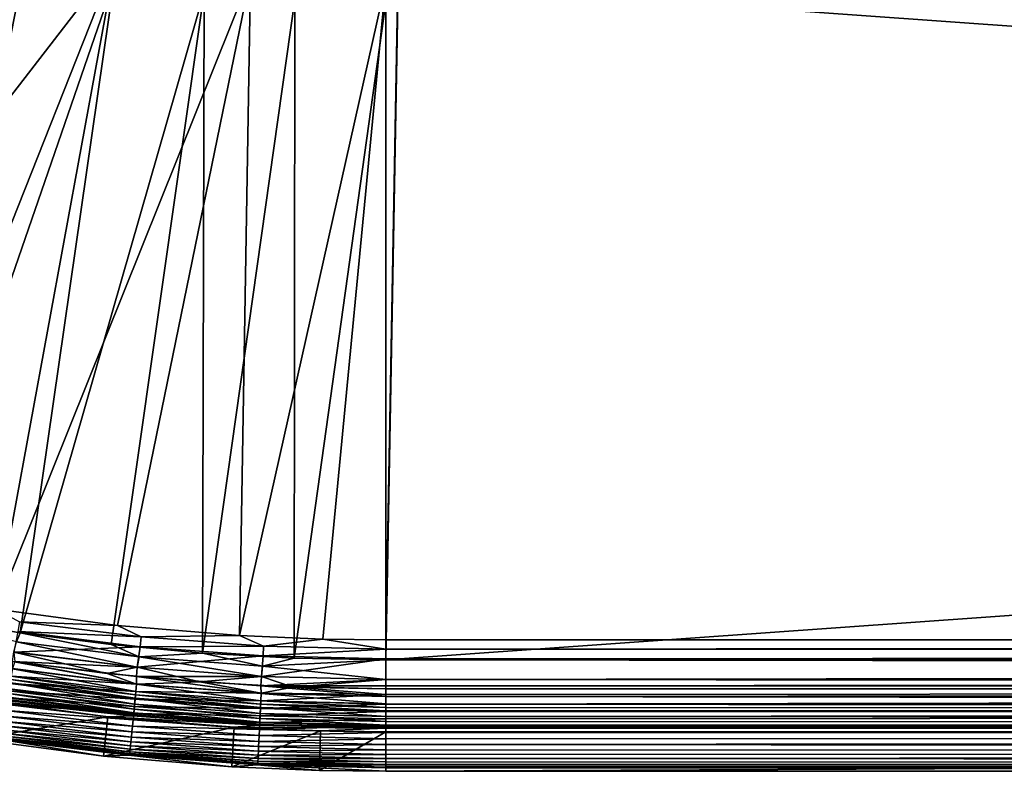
# Model space of a CAD drawing. Header units: metres. Extents: x -900 to 900, y -400 to 400.
# Tile 19 of 241: x -728 to -654, y -400 to -343. Entities that reach past the tile are written whole.
import ezdxf

# ---------------------------------------------------------------- set-up
doc = ezdxf.new("R2010")
doc.units = ezdxf.units.M

msp = doc.modelspace()

# ---------------------------------------------------------------- linework, layer by layer
at = {"layer": 'top'}
for points in [[(-728.303345, -336.857208, -29.650164), (-734.339966, -335.44632, -29.670233), (-738.14032, -360.10199, -15.338564)], [(-734.76947, -336.920441, -32.268772), (-728.064331, -338.461823, -32.246628), (-746.937378, -385.419708, -3.399924)], [(-738.14032, -360.10199, -15.338564), (-721.18103, -338.163605, -29.625343), (-728.303345, -336.857208, -29.650164)], [(-730.521423, -361.700104, -15.338564), (-721.18103, -338.163605, -29.625343), (-738.14032, -360.10199, -15.338564)], [(-721.18103, -338.163605, -29.625343), (-730.521423, -361.700104, -15.338564), (-730.213135, -387.293213, -0.803848)], [(-710.974182, -339.373688, -29.587475), (-721.18103, -338.163605, -29.625343), (-730.213135, -387.293213, -0.803848)], [(-728.064331, -338.461823, -32.246628), (-737.797119, -387.468781, -3.399924), (-746.937378, -385.419708, -3.399924)], [(-728.064331, -338.461823, -32.246628), (-721.292175, -339.675354, -32.22316), (-737.797119, -387.468781, -3.399924)], [(-721.292175, -339.675354, -32.22316), (-728.416321, -389.088013, -3.399924), (-737.797119, -387.468781, -3.399924)], [(-730.213135, -387.293213, -0.803848), (-721.030396, -388.514221, -0.803848), (-710.974182, -339.373688, -29.587475)], [(-721.292175, -339.675354, -32.22316), (-714.468994, -340.558014, -32.198345), (-728.416321, -389.088013, -3.399924)], [(-721.030396, -388.514221, -0.803848), (-711.798828, -389.283508, -0.803848), (-710.974182, -339.373688, -29.587475)], [(-710.974182, -339.373688, -29.587475), (-711.798828, -389.283508, -0.803848), (-700.734314, -339.824097, -29.546532)], [(-711.798828, -389.283508, -0.803848), (-705.491638, -389.547943, -0.803848), (-700.734314, -339.824097, -29.546532)], [(-700.734314, -339.824097, -29.546532), (-705.491638, -389.547943, -0.803848), (-700.734314, -389.60788, -0.803848)], [(-699.821045, -339.827301, -29.544678), (-700.734314, -339.824097, -29.546532), (-700.734314, -389.60788, -0.803848)], [(-699.821045, -339.827301, -29.544678), (-700.734314, -389.60788, -0.803848), (-0.734328, -389.60788, -0.803848)], [(-0.734328, -339.827301, -29.544678), (-699.821045, -339.827301, -29.544678), (-0.734328, -389.60788, -0.803848)], [(-714.468994, -340.558014, -32.198345), (-721.528137, -389.972351, -3.399924), (-728.416321, -389.088013, -3.399924)], [(-721.528137, -389.972351, -3.399924), (-714.468994, -340.558014, -32.198345), (-714.612244, -390.604828, -3.399924)], [(-714.468994, -340.558014, -32.198345), (-707.610962, -341.10791, -32.172169), (-714.612244, -390.604828, -3.399924)], [(-714.612244, -390.604828, -3.399924), (-707.610962, -341.10791, -32.172169), (-707.677917, -390.98468, -3.399924)], [(-707.610962, -341.10791, -32.172169), (-700.734314, -341.324097, -32.144608), (-707.677917, -390.98468, -3.399924)], [(-707.677917, -390.98468, -3.399924), (-700.734314, -341.324097, -32.144608), (-700.734314, -391.111328, -3.399924)], [(-700.734314, -341.324097, -32.144608), (-699.821045, -341.327301, -32.142754), (-700.734314, -391.111328, -3.399924)], [(-699.821045, -341.327301, -32.142754), (-0.734328, -341.327301, -32.142754), (-700.734314, -391.111328, -3.399924)], [(-700.734314, -391.111328, -3.399924), (-0.734328, -341.327301, -32.142754), (-0.734328, -391.111328, -3.399924)], [(-737.797119, -387.468781, -3.399924), (-728.416321, -389.088013, -3.399924), (-728.691406, -389.753143, -3.101714)], [(-721.030396, -388.514221, -0.803848), (-730.213135, -387.293213, -0.803848), (-728.469055, -388.250153, -0.456723)], [(-719.242432, -389.392639, -0.456723), (-728.469055, -388.250153, -0.456723), (-728.57782, -388.98526, -0.204445)], [(-721.030396, -388.514221, -0.803848), (-728.469055, -388.250153, -0.456723), (-719.242432, -389.392639, -0.456723)], [(-728.57782, -388.98526, -0.204445), (-728.888, -390.531128), (-719.315002, -390.132233, -0.204445)], [(-719.315002, -390.132233, -0.204445), (-719.242432, -389.392639, -0.456723), (-728.57782, -388.98526, -0.204445)], [(-711.798828, -389.283508, -0.803848), (-721.030396, -388.514221, -0.803848), (-719.242432, -389.392639, -0.456723)], [(-719.540833, -391.679962, -3), (-728.887451, -390.527191, -3), (-728.691406, -389.753143, -3.101714)], [(-728.691406, -389.753143, -3.101714), (-728.416321, -389.088013, -3.399924), (-719.390808, -390.904785, -3.101714)], [(-719.390808, -390.904785, -3.101714), (-719.540833, -391.679962, -3), (-728.691406, -389.753143, -3.101714)], [(-728.416321, -389.088013, -3.399924), (-721.528137, -389.972351, -3.399924), (-719.390808, -390.904785, -3.101714)], [(-709.988831, -390.081268, -0.456723), (-719.242432, -389.392639, -0.456723), (-719.315002, -390.132233, -0.204445)], [(-711.798828, -389.283508, -0.803848), (-719.242432, -389.392639, -0.456723), (-709.988831, -390.081268, -0.456723)], [(-705.491638, -389.547943, -0.803848), (-711.798828, -389.283508, -0.803848), (-709.988831, -390.081268, -0.456723)], [(-705.491638, -389.547943, -0.803848), (-709.988831, -390.081268, -0.456723), (-700.734314, -390.311768, -0.456723)], [(-700.734314, -389.60788, -0.803848), (-705.491638, -389.547943, -0.803848), (-700.734314, -390.311768, -0.456723)], [(-700.734314, -389.60788, -0.803848), (-700.734314, -390.311768, -0.456723), (-0.734328, -389.60788, -0.803848)], [(-700.734314, -390.311768, -0.456723), (-0.734328, -390.554504, -0.3623), (-0.734328, -389.60788, -0.803848)], [(-728.888, -390.531128), (-719.541199, -391.68396), (-719.315002, -390.132233, -0.204445)], [(-719.390808, -390.904785, -3.101714), (-721.528137, -389.972351, -3.399924), (-714.612244, -390.604828, -3.399924)], [(-719.315002, -390.132233, -0.204445), (-719.541199, -391.68396), (-710.025085, -390.823547, -0.204445)], [(-710.025085, -390.823547, -0.204445), (-709.988831, -390.081268, -0.456723), (-719.315002, -390.132233, -0.204445)], [(-700.734314, -390.311768, -0.456723), (-709.988831, -390.081268, -0.456723), (-710.025085, -390.823547, -0.204445)], [(-700.734314, -391.054962, -0.204445), (-700.734314, -390.311768, -0.456723), (-710.025085, -390.823547, -0.204445)], [(-700.734314, -390.311768, -0.456723), (-700.734314, -391.054962, -0.204445), (-0.734328, -390.554504, -0.3623)], [(-728.992859, -391.238037, -3), (-719.592773, -392.963928, -3.056892), (-728.99408, -391.799835, -3.056892)], [(-728.887451, -390.527191, -3), (-719.540833, -391.679962, -3), (-728.992859, -391.238037, -3)], [(-728.992859, -391.238037, -3), (-719.540833, -391.679962, -3), (-719.611267, -392.395142, -3)], [(-728.992859, -391.238037, -3), (-719.611267, -392.395142, -3), (-719.592773, -392.963928, -3.056892)], [(-719.591797, -392.953766, -0.028766), (-728.816284, -391.249176), (-728.992615, -391.789734, -0.028766)], [(-728.888, -390.531128), (-728.816284, -391.249176), (-721.828735, -392.148865)], [(-728.888, -390.531128), (-721.828735, -392.148865), (-719.541199, -391.68396)], [(-721.828735, -392.148865), (-728.816284, -391.249176), (-719.591797, -392.953766, -0.028766)], [(-719.541199, -391.68396), (-710.149109, -392.37674), (-710.025085, -390.823547, -0.204445)], [(-710.148926, -392.372772, -3), (-719.540833, -391.679962, -3), (-719.390808, -390.904785, -3.101714)], [(-719.390808, -390.904785, -3.101714), (-714.612244, -390.604828, -3.399924), (-710.062988, -391.598938, -3.101714)], [(-710.062988, -391.598938, -3.101714), (-710.148926, -392.372772, -3), (-719.390808, -390.904785, -3.101714)], [(-714.612244, -390.604828, -3.399924), (-707.677917, -390.98468, -3.399924), (-710.062988, -391.598938, -3.101714)], [(-710.025085, -390.823547, -0.204445), (-710.149109, -392.37674), (-700.734314, -391.054962, -0.204445)], [(-710.149109, -392.37674), (-700.734314, -392.603882), (-700.734314, -391.054962, -0.204445)], [(-710.062988, -391.598938, -3.101714), (-707.677917, -390.98468, -3.399924), (-700.734314, -391.111328, -3.399924)], [(-700.734314, -391.111328, -3.399924), (-700.734314, -392.603882, -3), (-710.062988, -391.598938, -3.101714)], [(-700.734314, -391.054962, -0.204445), (-0.734328, -391.563354, -0.091617), (-0.734328, -390.554504, -0.3623)], [(-700.734314, -391.054962, -0.204445), (-700.734314, -392.603882), (-0.734328, -391.563354, -0.091617)], [(-0.734328, -391.111328, -3.399924), (-0.734328, -391.582916, -3.180022), (-700.734314, -391.111328, -3.399924)], [(-0.734328, -391.582916, -3.180022), (-0.734328, -392.08551, -3.04535), (-700.734314, -391.111328, -3.399924)], [(-700.734314, -391.111328, -3.399924), (-0.734328, -392.08551, -3.04535), (-700.734314, -392.603882, -3)], [(-729.077332, -392.36264, -0.114353), (-719.591797, -392.953766, -0.028766), (-728.992615, -391.789734, -0.028766)], [(-728.99408, -391.799835, -3.056892), (-719.647278, -393.519562, -3.22474), (-729.075806, -392.352112, -3.22474)], [(-728.99408, -391.799835, -3.056892), (-719.592773, -392.963928, -3.056892), (-719.647278, -393.519562, -3.22474)], [(-721.828735, -392.148865), (-714.812988, -392.792389), (-719.541199, -391.68396)], [(-719.540833, -391.679962, -3), (-710.148926, -392.372772, -3), (-719.611267, -392.395142, -3)], [(-719.541199, -391.68396), (-714.812988, -392.792389), (-710.149109, -392.37674)], [(-700.734314, -392.603882, -3), (-710.148926, -392.372772, -3), (-710.062988, -391.598938, -3.101714)], [(-700.734314, -392.603882), (-0.734328, -392.603882), (-0.734328, -391.563354, -0.091617)], [(-719.648315, -393.530151, -0.114353), (-729.077332, -392.36264, -0.114353), (-729.160645, -392.925751, -0.255695)], [(-729.11438, -392.613129, -3.348771), (-719.69751, -394.03125, -3.497899), (-729.151001, -392.860687, -3.497899)], [(-729.075806, -392.352112, -3.22474), (-719.673096, -393.782166, -3.348771), (-729.11438, -392.613129, -3.348771)], [(-729.11438, -392.613129, -3.348771), (-719.673096, -393.782166, -3.348771), (-719.69751, -394.03125, -3.497899)], [(-719.591797, -392.953766, -0.028766), (-729.077332, -392.36264, -0.114353), (-719.648315, -393.530151, -0.114353)], [(-729.075806, -392.352112, -3.22474), (-719.647278, -393.519562, -3.22474), (-719.673096, -393.782166, -3.348771)], [(-714.812988, -392.792389), (-721.828735, -392.148865), (-719.591797, -392.953766, -0.028766)], [(-719.611267, -392.395142, -3), (-710.148926, -392.372772, -3), (-710.184204, -393.090515, -3)], [(-719.611267, -392.395142, -3), (-710.164001, -393.665619, -3.056892), (-719.592773, -392.963928, -3.056892)], [(-719.611267, -392.395142, -3), (-710.184204, -393.090515, -3), (-710.164001, -393.665619, -3.056892)], [(-714.812988, -392.792389), (-707.778381, -393.178833), (-710.149109, -392.37674)], [(-710.148926, -392.372772, -3), (-700.734314, -392.603882, -3), (-710.184204, -393.090515, -3)], [(-710.184204, -393.090515, -3), (-0.734328, -392.603882, -3), (-0.734328, -393.32251, -3)], [(-710.184204, -393.090515, -3), (-700.734314, -392.603882, -3), (-0.734328, -392.603882, -3)], [(-710.149109, -392.37674), (-707.778381, -393.178833), (-700.734314, -392.603882)], [(-707.778381, -393.178833), (-700.734314, -393.307709), (-700.734314, -392.603882)], [(-0.734328, -392.08551, -3.04535), (-0.734328, -392.603882, -3), (-700.734314, -392.603882, -3)], [(-700.734314, -392.603882), (-700.734314, -393.307709), (-0.734328, -393.307709)], [(-0.734328, -393.307709), (-0.734328, -392.603882), (-700.734314, -392.603882)], [(-729.319092, -393.997314, -0.70103), (-719.757935, -394.646973, -0.451727), (-729.241516, -393.472687, -0.451727)], [(-729.21698, -393.306824, -3.865118), (-719.777771, -394.849457, -4.312942), (-729.271301, -393.67395, -4.312942)], [(-719.703918, -394.09671, -0.255695), (-729.160645, -392.925751, -0.255695), (-729.241516, -393.472687, -0.451727)], [(-729.241516, -393.472687, -0.451727), (-719.757935, -394.646973, -0.451727), (-719.703918, -394.09671, -0.255695)], [(-719.741516, -394.480103, -3.865118), (-729.21698, -393.306824, -3.865118), (-729.151001, -392.860687, -3.497899)], [(-719.741516, -394.480103, -3.865118), (-719.777771, -394.849457, -4.312942), (-729.21698, -393.306824, -3.865118)], [(-719.648315, -393.530151, -0.114353), (-729.160645, -392.925751, -0.255695), (-719.703918, -394.09671, -0.255695)], [(-729.151001, -392.860687, -3.497899), (-719.69751, -394.03125, -3.497899), (-719.741516, -394.480103, -3.865118)], [(-710.163513, -393.655396, -0.028766), (-719.591797, -392.953766, -0.028766), (-719.648315, -393.530151, -0.114353)], [(-719.592773, -392.963928, -3.056892), (-710.191223, -394.223267, -3.22474), (-719.647278, -393.519562, -3.22474)], [(-719.592773, -392.963928, -3.056892), (-710.164001, -393.665619, -3.056892), (-710.191223, -394.223267, -3.22474)], [(-714.812988, -392.792389), (-719.591797, -392.953766, -0.028766), (-710.163513, -393.655396, -0.028766)], [(-707.778381, -393.178833), (-714.812988, -392.792389), (-710.163513, -393.655396, -0.028766)], [(-700.734314, -393.32251, -3), (-710.184204, -393.090515, -3), (-0.734328, -393.32251, -3)], [(-710.184204, -393.090515, -3), (-700.734314, -393.901672, -3.056724), (-710.164001, -393.665619, -3.056892)], [(-710.184204, -393.090515, -3), (-700.734314, -393.32251, -3), (-700.734314, -393.901672, -3.056724)], [(-707.778381, -393.178833), (-710.163513, -393.655396, -0.028766), (-700.734314, -393.754425, -0.016652)], [(-700.734314, -393.307709), (-707.778381, -393.178833), (-700.734314, -393.754425, -0.016652)], [(-700.734314, -393.307709), (-700.734314, -393.754425, -0.016652), (-0.734328, -393.307709)], [(-700.734314, -393.754425, -0.016652), (-700.734314, -394.469604, -0.113575), (-0.734328, -393.307709)], [(-0.734328, -393.307709), (-700.734314, -394.469604, -0.113575), (-0.734328, -395.151855, -0.290434)], [(-700.734314, -393.32251, -3), (-0.734328, -393.32251, -3), (-700.734314, -393.901672, -3.056724)], [(-0.734328, -393.32251, -3), (-0.734328, -394.807526, -3.395593), (-700.734314, -393.901672, -3.056724)], [(-731.302246, -394.1604, -35), (-721.778503, -395.42688, -35), (-731.772156, -397.123505, -35)], [(-729.430847, -394.190674, -5.959025), (-719.90387, -395.365723, -5.959025), (-731.302246, -394.1604, -35)], [(-719.90387, -395.365723, -5.959025), (-721.778503, -395.42688, -35), (-731.302246, -394.1604, -35)], [(-729.337158, -394.119385, -5.381563), (-719.90387, -395.365723, -5.959025), (-729.430847, -394.190674, -5.959025)], [(-729.3927, -394.494934, -1.000777), (-719.809692, -395.174805, -0.70103), (-729.319092, -393.997314, -0.70103)], [(-729.31189, -393.948547, -4.82471), (-719.821716, -395.297607, -5.381563), (-729.337158, -394.119385, -5.381563)], [(-729.337158, -394.119385, -5.381563), (-719.821716, -395.297607, -5.381563), (-719.90387, -395.365723, -5.959025)], [(-729.319092, -393.997314, -0.70103), (-719.809692, -395.174805, -0.70103), (-719.757935, -394.646973, -0.451727)], [(-729.271301, -393.67395, -4.312942), (-719.804871, -395.125732, -4.82471), (-729.31189, -393.948547, -4.82471)], [(-729.31189, -393.948547, -4.82471), (-719.804871, -395.125732, -4.82471), (-719.821716, -395.297607, -5.381563)], [(-729.271301, -393.67395, -4.312942), (-719.777771, -394.849457, -4.312942), (-719.804871, -395.125732, -4.82471)], [(-719.757935, -394.646973, -0.451727), (-710.219543, -394.802521, -0.255695), (-719.703918, -394.09671, -0.255695)], [(-719.741516, -394.480103, -3.865118), (-719.69751, -394.03125, -3.497899), (-710.238342, -395.187317, -3.865118)], [(-710.191772, -394.233887, -0.114353), (-719.648315, -393.530151, -0.114353), (-719.703918, -394.09671, -0.255695)], [(-719.703918, -394.09671, -0.255695), (-710.219543, -394.802521, -0.255695), (-710.191772, -394.233887, -0.114353)], [(-719.69751, -394.03125, -3.497899), (-719.673096, -393.782166, -3.348771), (-710.21637, -394.736816, -3.497899)], [(-710.238342, -395.187317, -3.865118), (-719.69751, -394.03125, -3.497899), (-710.21637, -394.736816, -3.497899)], [(-719.673096, -393.782166, -3.348771), (-719.647278, -393.519562, -3.22474), (-710.204102, -394.486847, -3.348771)], [(-710.21637, -394.736816, -3.497899), (-719.673096, -393.782166, -3.348771), (-710.204102, -394.486847, -3.348771)], [(-710.163513, -393.655396, -0.028766), (-719.648315, -393.530151, -0.114353), (-710.191772, -394.233887, -0.114353)], [(-719.647278, -393.519562, -3.22474), (-710.191223, -394.223267, -3.22474), (-710.204102, -394.486847, -3.348771)], [(-710.191223, -394.223267, -3.22474), (-700.734314, -394.722473, -3.348646), (-710.204102, -394.486847, -3.348771)], [(-700.734314, -393.754425, -0.016652), (-710.163513, -393.655396, -0.028766), (-710.191772, -394.233887, -0.114353)], [(-710.191772, -394.233887, -0.114353), (-700.734314, -394.469604, -0.113575), (-700.734314, -393.754425, -0.016652)], [(-710.164001, -393.665619, -3.056892), (-700.734314, -394.458832, -3.22474), (-710.191223, -394.223267, -3.22474)], [(-710.191223, -394.223267, -3.22474), (-700.734314, -394.458832, -3.22474), (-700.734314, -394.722473, -3.348646)], [(-710.164001, -393.665619, -3.056892), (-700.734314, -393.901672, -3.056724), (-700.734314, -394.458832, -3.22474)], [(-700.734314, -393.901672, -3.056724), (-0.734328, -394.807526, -3.395593), (-700.734314, -394.458832, -3.22474)], [(-729.52533, -395.391663, -1.738888), (-719.904846, -396.144531, -1.34779), (-729.46167, -394.961182, -1.34779)], [(-729.46167, -394.961182, -1.34779), (-719.858826, -395.675446, -1.000777), (-729.3927, -394.494934, -1.000777)], [(-729.46167, -394.961182, -1.34779), (-719.904846, -396.144531, -1.34779), (-719.858826, -395.675446, -1.000777)], [(-729.3927, -394.494934, -1.000777), (-719.858826, -395.675446, -1.000777), (-719.809692, -395.174805, -0.70103)], [(-719.809692, -395.174805, -0.70103), (-710.246521, -395.354797, -0.451727), (-719.757935, -394.646973, -0.451727)], [(-719.804871, -395.125732, -4.82471), (-719.777771, -394.849457, -4.312942), (-710.27002, -395.835297, -4.82471)], [(-719.777771, -394.849457, -4.312942), (-719.741516, -394.480103, -3.865118), (-710.25647, -395.558014, -4.312942)], [(-710.27002, -395.835297, -4.82471), (-719.777771, -394.849457, -4.312942), (-710.25647, -395.558014, -4.312942)], [(-719.757935, -394.646973, -0.451727), (-710.246521, -395.354797, -0.451727), (-710.219543, -394.802521, -0.255695)], [(-710.25647, -395.558014, -4.312942), (-719.741516, -394.480103, -3.865118), (-710.238342, -395.187317, -3.865118)], [(-710.246521, -395.354797, -0.451727), (-700.734314, -395.03891, -0.255184), (-710.219543, -394.802521, -0.255695)], [(-710.21637, -394.736816, -3.497899), (-700.734314, -395.424042, -3.865118), (-710.238342, -395.187317, -3.865118)], [(-710.219543, -394.802521, -0.255695), (-700.734314, -394.469604, -0.113575), (-710.191772, -394.233887, -0.114353)], [(-710.219543, -394.802521, -0.255695), (-700.734314, -395.03891, -0.255184), (-700.734314, -394.469604, -0.113575)], [(-710.204102, -394.486847, -3.348771), (-700.734314, -394.972778, -3.497662), (-710.21637, -394.736816, -3.497899)], [(-700.734314, -394.972778, -3.497662), (-700.734314, -395.424042, -3.865118), (-710.21637, -394.736816, -3.497899)], [(-710.204102, -394.486847, -3.348771), (-700.734314, -394.722473, -3.348646), (-700.734314, -394.972778, -3.497662)], [(-0.734328, -394.807526, -3.395593), (-700.734314, -394.722473, -3.348646), (-700.734314, -394.458832, -3.22474)], [(-700.734314, -394.469604, -0.113575), (-700.734314, -395.03891, -0.255184), (-0.734328, -395.151855, -0.290434)], [(-0.734328, -394.807526, -3.395593), (-700.734314, -394.972778, -3.497662), (-700.734314, -394.722473, -3.348646)], [(-0.734328, -395.898926, -4.477523), (-700.734314, -395.424042, -3.865118), (-0.734328, -394.807526, -3.395593)], [(-700.734314, -395.424042, -3.865118), (-700.734314, -394.972778, -3.497662), (-0.734328, -394.807526, -3.395593)], [(-731.772156, -397.123505, -35), (-721.778503, -395.42688, -35), (-722.101257, -398.409576, -35)], [(-729.58313, -395.782257, -2.170691), (-719.947327, -396.577637, -1.738888), (-729.52533, -395.391663, -1.738888)], [(-729.52533, -395.391663, -1.738888), (-719.947327, -396.577637, -1.738888), (-719.904846, -396.144531, -1.34779)], [(-721.778503, -395.42688, -35), (-712.204102, -396.224701, -35), (-722.101257, -398.409576, -35)], [(-719.90387, -395.365723, -5.959025), (-710.330627, -396.071899, -5.959025), (-721.778503, -395.42688, -35)], [(-710.330627, -396.071899, -5.959025), (-712.204102, -396.224701, -35), (-721.778503, -395.42688, -35)], [(-719.904846, -396.144531, -1.34779), (-710.296997, -396.387024, -1.000777), (-719.858826, -395.675446, -1.000777)], [(-719.821716, -395.297607, -5.381563), (-710.330627, -396.071899, -5.959025), (-719.90387, -395.365723, -5.959025)], [(-719.858826, -395.675446, -1.000777), (-710.272461, -395.884521, -0.70103), (-719.809692, -395.174805, -0.70103)], [(-719.858826, -395.675446, -1.000777), (-710.296997, -396.387024, -1.000777), (-710.272461, -395.884521, -0.70103)], [(-719.804871, -395.125732, -4.82471), (-710.278442, -396.007813, -5.381563), (-719.821716, -395.297607, -5.381563)], [(-719.821716, -395.297607, -5.381563), (-710.278442, -396.007813, -5.381563), (-710.330627, -396.071899, -5.959025)], [(-719.809692, -395.174805, -0.70103), (-710.272461, -395.884521, -0.70103), (-710.246521, -395.354797, -0.451727)], [(-710.278442, -396.007813, -5.381563), (-719.804871, -395.125732, -4.82471), (-710.27002, -395.835297, -4.82471)], [(-710.272461, -395.884521, -0.70103), (-700.734314, -395.591583, -0.451673), (-710.246521, -395.354797, -0.451727)], [(-710.272461, -395.884521, -0.70103), (-700.734314, -396.12207, -0.701), (-700.734314, -395.591583, -0.451673)], [(-710.25647, -395.558014, -4.312942), (-700.734314, -396.072815, -4.82471), (-710.27002, -395.835297, -4.82471)], [(-710.238342, -395.187317, -3.865118), (-700.734314, -395.79541, -4.313144), (-710.25647, -395.558014, -4.312942)], [(-700.734314, -395.79541, -4.313144), (-700.734314, -396.072815, -4.82471), (-710.25647, -395.558014, -4.312942)], [(-710.246521, -395.354797, -0.451727), (-700.734314, -395.591583, -0.451673), (-700.734314, -395.03891, -0.255184)], [(-700.734314, -395.424042, -3.865118), (-700.734314, -395.79541, -4.313144), (-710.238342, -395.187317, -3.865118)], [(-0.734328, -395.151855, -0.290434), (-700.734314, -395.03891, -0.255184), (-700.734314, -395.591583, -0.451673)], [(-700.734314, -395.591583, -0.451673), (-700.734314, -396.12207, -0.701), (-0.734328, -395.151855, -0.290434)], [(-700.734314, -396.12207, -0.701), (-0.734328, -396.817444, -1.133617), (-0.734328, -395.151855, -0.290434)], [(-700.734314, -395.79541, -4.313144), (-700.734314, -395.424042, -3.865118), (-0.734328, -395.898926, -4.477523)], [(-729.716125, -396.681519, -3.667668), (-720.049805, -397.622681, -3.139467), (-729.678955, -396.430359, -3.139467)], [(-729.678955, -396.430359, -3.139467), (-720.020142, -397.320038, -2.639013), (-729.63446, -396.129547, -2.639013)], [(-729.678955, -396.430359, -3.139467), (-720.049805, -397.622681, -3.139467), (-720.020142, -397.320038, -2.639013)], [(-729.63446, -396.129547, -2.639013), (-719.98584, -396.970612, -2.170691), (-729.58313, -395.782257, -2.170691)], [(-729.63446, -396.129547, -2.639013), (-720.020142, -397.320038, -2.639013), (-719.98584, -396.970612, -2.170691)], [(-729.58313, -395.782257, -2.170691), (-719.98584, -396.970612, -2.170691), (-719.947327, -396.577637, -1.738888)], [(-722.101257, -398.409576, -35), (-712.204102, -396.224701, -35), (-712.378967, -399.219727, -35)], [(-719.947327, -396.577637, -1.738888), (-710.320007, -396.857819, -1.34779), (-719.904846, -396.144531, -1.34779)], [(-719.904846, -396.144531, -1.34779), (-710.320007, -396.857819, -1.34779), (-710.296997, -396.387024, -1.000777)], [(-712.204102, -396.224701, -35), (-705.665894, -396.498779, -35), (-712.378967, -399.219727, -35)], [(-710.330627, -396.071899, -5.959025), (-700.734314, -396.307465, -5.959025), (-712.204102, -396.224701, -35)], [(-700.734314, -396.307465, -5.959025), (-705.665894, -396.498779, -35), (-712.204102, -396.224701, -35)], [(-710.278442, -396.007813, -5.381563), (-700.734314, -396.307465, -5.959025), (-710.330627, -396.071899, -5.959025)], [(-710.320007, -396.857819, -1.34779), (-700.734314, -396.625275, -1.000623), (-710.296997, -396.387024, -1.000777)], [(-710.296997, -396.387024, -1.000777), (-700.734314, -396.12207, -0.701), (-710.272461, -395.884521, -0.70103)], [(-710.296997, -396.387024, -1.000777), (-700.734314, -396.625275, -1.000623), (-700.734314, -396.12207, -0.701)], [(-710.27002, -395.835297, -4.82471), (-700.734314, -396.245697, -5.380377), (-710.278442, -396.007813, -5.381563)], [(-700.734314, -396.245697, -5.380377), (-700.734314, -396.307465, -5.959025), (-710.278442, -396.007813, -5.381563)], [(-700.734314, -396.072815, -4.82471), (-700.734314, -396.245697, -5.380377), (-710.27002, -395.835297, -4.82471)], [(-700.734314, -396.307465, -5.959025), (-700.734314, -396.560913, -35), (-705.665894, -396.498779, -35)], [(-700.734314, -396.072815, -4.82471), (-700.734314, -395.79541, -4.313144), (-0.734328, -395.898926, -4.477523)], [(-700.734314, -396.072815, -4.82471), (-0.734328, -395.898926, -4.477523), (-700.734314, -396.245697, -5.380377)], [(-0.734328, -395.898926, -4.477523), (-0.734328, -396.307465, -5.959025), (-700.734314, -396.245697, -5.380377)], [(-700.734314, -396.12207, -0.701), (-700.734314, -396.625275, -1.000623), (-0.734328, -396.817444, -1.133617)], [(-700.734314, -396.245697, -5.380377), (-0.734328, -396.307465, -5.959025), (-700.734314, -396.307465, -5.959025)], [(-700.734314, -396.307465, -5.959025), (-0.734328, -396.307465, -5.959025), (-700.734314, -396.560913, -35)], [(-0.734328, -396.307465, -5.959025), (-0.734328, -396.560913, -35), (-700.734314, -396.560913, -35)], [(-722.101257, -398.409576, -35), (-729.871033, -397.158234, -5.947641), (-731.772156, -397.123505, -35)], [(-729.871033, -397.158234, -5.947641), (-720.197876, -398.351288, -5.947641), (-729.780151, -397.114563, -5.365363)], [(-720.197876, -398.351288, -5.947641), (-729.871033, -397.158234, -5.947641), (-722.101257, -398.409576, -35)], [(-729.780151, -397.114563, -5.365363), (-720.108521, -398.220825, -4.786941), (-729.766907, -397.024902, -4.786941)], [(-729.780151, -397.114563, -5.365363), (-720.197876, -398.351288, -5.947641), (-720.117371, -398.311035, -5.365363)], [(-720.117371, -398.311035, -5.365363), (-720.108521, -398.220825, -4.786941), (-729.780151, -397.114563, -5.365363)], [(-729.766907, -397.024902, -4.786941), (-720.094238, -398.075256, -4.218875), (-729.745544, -396.880188, -4.218875)], [(-729.766907, -397.024902, -4.786941), (-720.108521, -398.220825, -4.786941), (-720.094238, -398.075256, -4.218875)], [(-729.745544, -396.880188, -4.218875), (-720.074646, -397.875366, -3.667668), (-729.716125, -396.681519, -3.667668)], [(-729.745544, -396.880188, -4.218875), (-720.094238, -398.075256, -4.218875), (-720.074646, -397.875366, -3.667668)], [(-729.716125, -396.681519, -3.667668), (-720.074646, -397.875366, -3.667668), (-720.049805, -397.622681, -3.139467)], [(-720.020142, -397.320038, -2.639013), (-710.360535, -397.68692, -2.170691), (-719.98584, -396.970612, -2.170691)], [(-719.98584, -396.970612, -2.170691), (-710.341248, -397.292511, -1.738888), (-719.947327, -396.577637, -1.738888)], [(-719.98584, -396.970612, -2.170691), (-710.360535, -397.68692, -2.170691), (-710.341248, -397.292511, -1.738888)], [(-719.947327, -396.577637, -1.738888), (-710.341248, -397.292511, -1.738888), (-710.320007, -396.857819, -1.34779)], [(-712.378967, -399.219727, -35), (-705.665894, -396.498779, -35), (-705.741089, -399.497955, -35)], [(-710.341248, -397.292511, -1.738888), (-700.734314, -397.096649, -1.347691), (-710.320007, -396.857819, -1.34779)], [(-710.341248, -397.292511, -1.738888), (-700.734314, -397.531799, -1.738888), (-700.734314, -397.096649, -1.347691)], [(-710.320007, -396.857819, -1.34779), (-700.734314, -397.096649, -1.347691), (-700.734314, -396.625275, -1.000623)], [(-705.665894, -396.498779, -35), (-700.734314, -396.560913, -35), (-705.741089, -399.497955, -35)], [(-705.741089, -399.497955, -35), (-700.734314, -396.560913, -35), (-700.734314, -399.561005, -35)], [(-700.734314, -396.560913, -35), (-0.734328, -396.560913, -35), (-700.734314, -399.561005, -35)], [(-700.734314, -399.561005, -35), (-0.734328, -396.560913, -35), (-0.734328, -399.561005, -35)], [(-700.734314, -396.625275, -1.000623), (-700.734314, -397.096649, -1.347691), (-0.734328, -396.817444, -1.133617)], [(-0.734328, -396.817444, -1.133617), (-700.734314, -397.096649, -1.347691), (-700.734314, -397.531799, -1.738888)], [(-0.734328, -396.817444, -1.133617), (-700.734314, -397.531799, -1.738888), (-0.734328, -398.14328, -2.447921)], [(-720.094238, -398.075256, -4.218875), (-710.404907, -398.594971, -3.667668), (-720.074646, -397.875366, -3.667668)], [(-720.074646, -397.875366, -3.667668), (-710.392517, -398.34137, -3.139467), (-720.049805, -397.622681, -3.139467)], [(-720.074646, -397.875366, -3.667668), (-710.404907, -398.594971, -3.667668), (-710.392517, -398.34137, -3.139467)], [(-720.049805, -397.622681, -3.139467), (-710.377686, -398.037598, -2.639013), (-720.020142, -397.320038, -2.639013)], [(-720.049805, -397.622681, -3.139467), (-710.392517, -398.34137, -3.139467), (-710.377686, -398.037598, -2.639013)], [(-720.020142, -397.320038, -2.639013), (-710.377686, -398.037598, -2.639013), (-710.360535, -397.68692, -2.170691)], [(-710.377686, -398.037598, -2.639013), (-700.734314, -397.926758, -2.170612), (-710.360535, -397.68692, -2.170691)], [(-710.377686, -398.037598, -2.639013), (-700.734314, -398.277954, -2.638935), (-700.734314, -397.926758, -2.170612)], [(-710.360535, -397.68692, -2.170691), (-700.734314, -397.531799, -1.738888), (-710.341248, -397.292511, -1.738888)], [(-710.360535, -397.68692, -2.170691), (-700.734314, -397.926758, -2.170612), (-700.734314, -397.531799, -1.738888)], [(-700.734314, -397.531799, -1.738888), (-700.734314, -397.926758, -2.170612), (-0.734328, -398.14328, -2.447921)], [(-0.734328, -398.14328, -2.447921), (-700.734314, -397.926758, -2.170612), (-700.734314, -398.277954, -2.638935)], [(-712.378967, -399.219727, -35), (-720.197876, -398.351288, -5.947641), (-722.101257, -398.409576, -35)], [(-720.197876, -398.351288, -5.947641), (-710.42627, -399.032227, -5.365363), (-720.117371, -398.311035, -5.365363)], [(-720.197876, -398.351288, -5.947641), (-710.477844, -399.068298, -5.947641), (-710.42627, -399.032227, -5.365363)], [(-710.477844, -399.068298, -5.947641), (-720.197876, -398.351288, -5.947641), (-712.378967, -399.219727, -35)], [(-720.117371, -398.311035, -5.365363), (-710.421875, -398.941711, -4.786941), (-720.108521, -398.220825, -4.786941)], [(-720.117371, -398.311035, -5.365363), (-710.42627, -399.032227, -5.365363), (-710.421875, -398.941711, -4.786941)], [(-720.108521, -398.220825, -4.786941), (-710.414734, -398.795563, -4.218875), (-720.094238, -398.075256, -4.218875)], [(-710.421875, -398.941711, -4.786941), (-710.414734, -398.795563, -4.218875), (-720.108521, -398.220825, -4.786941)], [(-720.094238, -398.075256, -4.218875), (-710.414734, -398.795563, -4.218875), (-710.404907, -398.594971, -3.667668)], [(-710.414734, -398.795563, -4.218875), (-700.734314, -398.835876, -3.667798), (-710.404907, -398.594971, -3.667668)], [(-710.404907, -398.594971, -3.667668), (-700.734314, -398.58194, -3.139509), (-710.392517, -398.34137, -3.139467)], [(-710.404907, -398.594971, -3.667668), (-700.734314, -398.835876, -3.667798), (-700.734314, -398.58194, -3.139509)], [(-710.392517, -398.34137, -3.139467), (-700.734314, -398.277954, -2.638935), (-710.377686, -398.037598, -2.639013)], [(-710.392517, -398.34137, -3.139467), (-700.734314, -398.58194, -3.139509), (-700.734314, -398.277954, -2.638935)], [(-700.734314, -398.277954, -2.638935), (-700.734314, -398.58194, -3.139509), (-0.734328, -398.14328, -2.447921)], [(-700.734314, -398.58194, -3.139509), (-0.734328, -399.000946, -4.106106), (-0.734328, -398.14328, -2.447921)], [(-700.734314, -398.58194, -3.139509), (-700.734314, -398.835876, -3.667798), (-0.734328, -399.000946, -4.106106)], [(-705.741089, -399.497955, -35), (-710.477844, -399.068298, -5.947641), (-712.378967, -399.219727, -35)], [(-710.477844, -399.068298, -5.947641), (-700.734314, -399.286926, -5.501097), (-710.42627, -399.032227, -5.365363)], [(-710.477844, -399.068298, -5.947641), (-700.734314, -399.307465, -5.947641), (-700.734314, -399.286926, -5.501097)], [(-700.734314, -399.307465, -5.947641), (-710.477844, -399.068298, -5.947641), (-700.734314, -399.561005, -35)], [(-710.477844, -399.068298, -5.947641), (-705.741089, -399.497955, -35), (-700.734314, -399.561005, -35)], [(-710.42627, -399.032227, -5.365363), (-700.734314, -399.183777, -4.78678), (-710.421875, -398.941711, -4.786941)], [(-710.42627, -399.032227, -5.365363), (-700.734314, -399.286926, -5.501097), (-700.734314, -399.183777, -4.78678)], [(-710.421875, -398.941711, -4.786941), (-700.734314, -399.037201, -4.218722), (-710.414734, -398.795563, -4.218875)], [(-710.421875, -398.941711, -4.786941), (-700.734314, -399.183777, -4.78678), (-700.734314, -399.037201, -4.218722)], [(-700.734314, -399.037201, -4.218722), (-700.734314, -398.835876, -3.667798), (-710.414734, -398.795563, -4.218875)], [(-700.734314, -398.835876, -3.667798), (-700.734314, -399.037201, -4.218722), (-0.734328, -399.000946, -4.106106)], [(-0.734328, -399.000946, -4.106106), (-700.734314, -399.037201, -4.218722), (-700.734314, -399.183777, -4.78678)], [(-0.734328, -399.000946, -4.106106), (-700.734314, -399.183777, -4.78678), (-0.734328, -399.307465, -5.947641)], [(-700.734314, -399.183777, -4.78678), (-700.734314, -399.286926, -5.501097), (-0.734328, -399.307465, -5.947641)], [(-0.734328, -399.307465, -5.947641), (-700.734314, -399.286926, -5.501097), (-700.734314, -399.307465, -5.947641)], [(-700.734314, -399.561005, -35), (-0.734328, -399.561005, -35), (-700.734314, -399.307465, -5.947641)], [(-0.734328, -399.561005, -35), (-0.734328, -399.307465, -5.947641), (-700.734314, -399.307465, -5.947641)]]:
    msp.add_3dface(points, dxfattribs=at)

doc.saveas('drawing.dxf')
